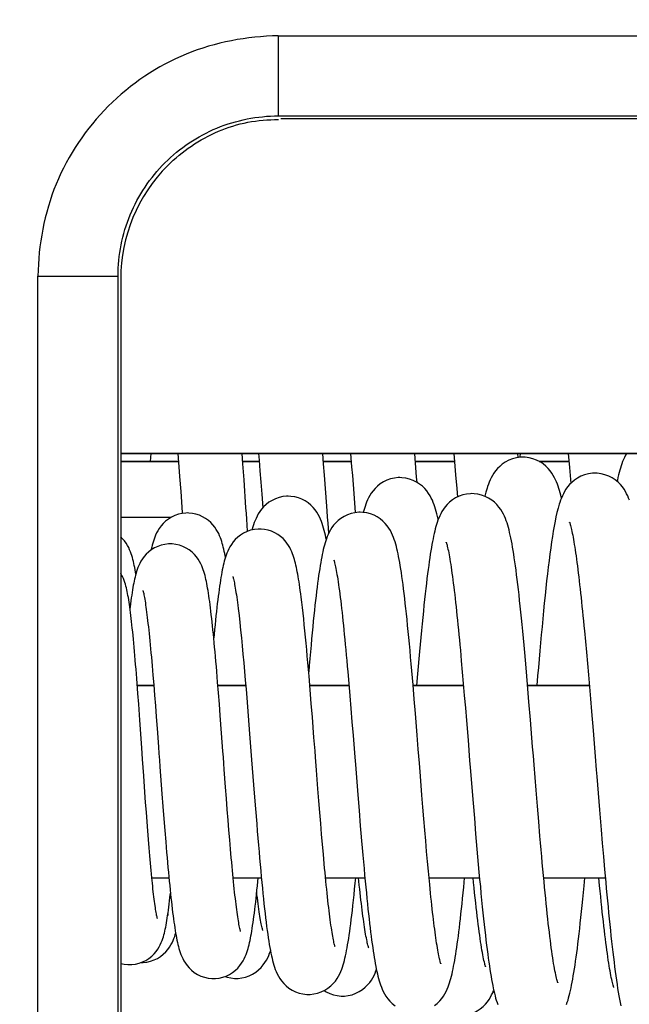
# Model space of a CAD drawing. Header units: millimetres. Extents: x 0 to 420, y 0 to 297.
# Tile 52 of 76: x 160.99 to 164.79, y 213.18 to 219.32. Entities that reach past the tile are written whole.
import ezdxf

# ---------------------------------------------------------------- set-up
doc = ezdxf.new("R2010")
doc.units = ezdxf.units.MM
doc.header["$LTSCALE"] = 23.1
doc.layers.get('0').update_dxf_attribs({"linetype": 'CONTINUOUS'})
doc.layers.add('1', color=7, linetype='CONTINUOUS')
doc.styles.get("Standard").update_dxf_attribs({"font": 'txt', "width": 0.85})
doc.dimstyles.new('DIMSTYLE_4', dxfattribs={"dimtxt": 3.5, "dimasz": 3.5, "dimexe": 1, "dimexo": 0.5, "dimgap": 0.875, "dimtad": 1, "dimdec": 4, "dimdsep": 46, "dimtxsty": 'STANDARD', "dimblk": '_FILLED', "dimblk1": '_FILLED', "dimblk2": '_FILLED', "dimcen": 0.09, "dimadec": 4, "dimazin": 2, "dimtp": 0.1, "dimtm": 0.1, "dimtfac": 1, "dimtdec": 4, "dimtofl": 0, "dimtmove": 0, "dimatfit": 3, "dimldrblk": '_FILLED', "dimfxl": 1, "dimtolj": 1, "dimarcsym": 0})
doc.dimstyles.new('DIMSTYLE_6', dxfattribs={"dimtxt": 3.5, "dimasz": 3.5, "dimexe": 1, "dimexo": 0.5, "dimgap": 0.875, "dimtad": 1, "dimdec": 1, "dimdsep": 46, "dimtxsty": 'STANDARD', "dimblk": '_FILLED', "dimblk1": '_FILLED', "dimblk2": '_FILLED', "dimcen": 0.09, "dimadec": 4, "dimazin": 2, "dimtp": 0.2, "dimtm": 0.2, "dimtfac": 1, "dimtdec": 1, "dimtofl": 0, "dimtmove": 0, "dimatfit": 3, "dimldrblk": '_FILLED', "dimfxl": 1, "dimtolj": 1, "dimarcsym": 0})

# ---------------------------------------------------------------- blocks, each defined once
blk = doc.blocks.new('_FILLED')
at = {"color": 0, "linetype": 'BYBLOCK'}
blk.add_solid([(0, 0), (-1, 0.1429), (-1, -0.1429)], dxfattribs=at)
blk = doc.blocks.new('*D4')
at = {"color": 2, "linetype": 'CONTINUOUS'}
for p, q in [((168.1219, 210.1154), (168.1219, 244.0596)), ((183.6219, 222.6154), (183.6219, 244.0596)), ((168.1219, 243.0596), (163.1219, 243.0596)), ((163.1219, 243.0596), (175.8719, 243.0596)), ((188.6219, 243.0596), (175.8719, 243.0596)), ((183.6219, 243.0596), (188.6219, 243.0596))]:
    blk.add_line(p, q, dxfattribs=at)
at = {"color": 2, "linetype": 'CONTINUOUS', "xscale": 3.5, "yscale": 3.5, "zscale": 3.5}
blk.add_blockref('_FILLED', (168.1219, 243.0596), dxfattribs=at)
at = {"color": 2, "linetype": 'CONTINUOUS', "xscale": 3.5, "yscale": 3.5, "zscale": 3.5, "rotation": 180}
blk.add_blockref('_FILLED', (183.6219, 243.0596), dxfattribs=at)
at = {"color": 2, "linetype": 'CONTINUOUS', "insert": (175.8719, 247.4346), "char_height": 3.5, "width": 13.5, "attachment_point": 2, "line_spacing_factor": 0.9}
blk.add_mtext('15.5', dxfattribs=at)
blk = doc.blocks.new('*D6')
at = {"color": 2, "linetype": 'CONTINUOUS'}
for p, q in [((62.0719, 209.5633), (62.0719, 272.8622)), ((183.6219, 222.6154), (183.6219, 272.8622)), ((62.0719, 271.8622), (122.8469, 271.8622)), ((183.6219, 271.8622), (122.8469, 271.8622))]:
    blk.add_line(p, q, dxfattribs=at)
at = {"color": 2, "linetype": 'CONTINUOUS', "xscale": 3.5, "yscale": 3.5, "zscale": 3.5, "rotation": 180}
blk.add_blockref('_FILLED', (62.0719, 271.8622), dxfattribs=at)
at = {"color": 2, "linetype": 'CONTINUOUS', "xscale": 3.5, "yscale": 3.5, "zscale": 3.5}
blk.add_blockref('_FILLED', (183.6219, 271.8622), dxfattribs=at)
at = {"color": 2, "linetype": 'CONTINUOUS', "insert": (122.8469, 276.2372), "char_height": 3.5, "width": 17.25, "attachment_point": 2, "line_spacing_factor": 0.9}
blk.add_mtext('121.6', dxfattribs=at)

msp = doc.modelspace()

# ---------------------------------------------------------------- linework, layer by layer
at = {"color": 9, "linetype": 'CONTINUOUS'}
for p, q in [((162.60418, 219.2222), (167.02194, 219.2222)), ((162.60418, 219.2222), (162.60418, 218.72228)), ((162.60221, 218.72228), (167.02194, 218.72228)), ((161.10441, 157.30841), (161.10441, 217.72243)), ((161.10441, 217.72243), (161.60433, 217.72243)), ((161.60433, 157.30841), (161.60433, 217.72243))]:
    msp.add_line(p, q, dxfattribs=at)
at = {"color": 7, "linetype": 'CONTINUOUS'}
for p, q in [((166.27194, 218.70467), (162.61954, 218.70495)), ((161.62158, 217.70518), (161.62158, 157.32567)), ((161.62158, 216.61542), (166.27194, 216.61542)), ((161.80811, 216.61542), (161.80453, 216.56542)), ((161.97827, 216.61542), (161.98455, 216.53097)), ((162.38326, 216.54995), (162.37842, 216.61542)), ((162.48149, 216.61542), (162.48484, 216.57311)), ((162.88675, 216.55002), (162.88163, 216.61542)), ((163.46038, 216.55398), (163.4554, 216.61542)), ((163.69951, 216.61542), (163.70396, 216.56212)), ((164.1018, 216.58928), (164.09963, 216.61542)), ((164.11312, 216.61542), (164.11127, 216.59307)), ((164.41414, 216.61542), (164.42163, 216.52597)), ((161.98201, 216.56542), (161.62194, 216.56542)), ((161.98455, 216.53097), (161.9889, 216.47111)), ((162.48544, 216.56542), (162.38212, 216.56542)), ((162.39052, 216.44932), (162.38326, 216.54995)), ((162.48484, 216.57311), (162.4901, 216.50557)), ((163.05935, 216.56542), (162.88555, 216.56542)), ((162.89225, 216.47832), (162.88675, 216.55002)), ((163.70368, 216.56542), (163.45945, 216.56542)), ((163.70396, 216.56212), (163.71064, 216.4808)), ((164.41834, 216.56542), (164.2315, 216.56542)), ((164.42163, 216.52597), (164.42969, 216.42801)), ((161.9889, 216.47111), (161.99558, 216.37755)), ((162.4901, 216.50557), (162.49551, 216.43477)), ((162.90057, 216.36806), (162.89225, 216.47832)), ((163.06653, 216.47625), (163.0753, 216.36496)), ((163.71064, 216.4808), (163.71747, 216.39643)), ((162.49551, 216.43477), (162.50113, 216.3604)), ((163.71747, 216.39643), (163.72182, 216.34224)), ((162.50113, 216.3604), (162.50748, 216.27541)), ((163.0753, 216.36496), (163.08464, 216.24508)), ((164.37088, 216.33587), (164.36655, 216.35394)), ((161.93526, 216.21542), (161.62158, 216.21542)), ((164.51439, 215.50675), (164.5205, 215.44138)), ((164.5205, 215.44138), (164.52666, 215.37368)), ((163.74032, 215.38706), (163.74642, 215.31978)), ((164.52666, 215.37368), (164.53288, 215.30375)), ((163.74642, 215.31978), (163.7526, 215.24997)), ((164.53288, 215.30375), (164.53916, 215.23173)), ((161.72131, 215.20858), (161.71659, 215.26807)), ((161.81721, 215.28767), (161.82216, 215.22963)), ((161.82216, 215.22963), (161.82717, 215.16899)), ((162.22585, 215.1877), (162.22047, 215.25313)), ((163.03783, 215.25198), (163.04419, 215.17837)), ((163.7526, 215.24997), (163.75885, 215.17768)), ((164.53916, 215.23173), (164.54549, 215.15773)), ((161.72846, 215.11494), (161.72131, 215.20858)), ((161.82717, 215.16899), (161.83226, 215.10578)), ((162.23128, 215.11991), (162.22585, 215.1877)), ((162.80345, 215.13927), (162.79638, 215.22399)), ((163.04419, 215.17837), (163.05067, 215.10165)), ((163.4525, 215.08085), (163.44504, 215.17027)), ((163.75885, 215.17768), (163.76519, 215.10299)), ((161.82746, 215.16542), (161.72464, 215.16542)), ((161.73326, 215.04995), (161.72846, 215.11494)), ((161.83226, 215.10578), (161.83745, 215.03976)), ((162.4011, 215.16542), (162.22765, 215.16542)), ((162.23675, 215.05002), (162.23128, 215.11991)), ((163.04529, 215.16542), (162.80128, 215.16542)), ((162.81038, 215.05398), (162.80345, 215.13927)), ((163.7599, 215.16542), (163.44544, 215.16542)), ((164.54484, 215.16542), (164.16003, 215.16542)), ((164.54549, 215.15773), (164.55188, 215.08191)), ((161.74052, 214.94932), (161.73326, 215.04995)), ((162.24225, 214.97832), (162.23675, 215.05002)), ((162.81718, 214.96868), (162.81038, 215.05398)), ((163.05067, 215.10165), (163.05728, 215.02183)), ((163.45988, 214.99074), (163.4525, 215.08085)), ((163.76519, 215.10299), (163.77163, 215.02597)), ((164.17776, 214.95206), (164.16856, 215.06371)), ((164.55188, 215.08191), (164.55833, 215.00441)), ((161.83745, 215.03976), (161.84279, 214.97056)), ((163.05728, 215.02183), (163.06403, 214.93899)), ((163.47073, 214.85604), (163.45988, 214.99074)), ((163.77163, 215.02597), (163.77816, 214.9467)), ((164.55833, 215.00441), (164.56812, 214.88541)), ((161.84279, 214.97056), (161.84829, 214.89804)), ((162.25057, 214.86806), (162.24225, 214.97832)), ((162.41653, 214.97625), (162.4253, 214.86496)), ((162.82712, 214.84187), (162.81718, 214.96868)), ((163.06403, 214.93899), (163.07095, 214.85316)), ((163.77816, 214.9467), (163.78817, 214.82382)), ((162.85211, 214.52058), (162.843, 214.63725)), ((161.77208, 214.50013), (161.76495, 214.60082)), ((163.50066, 214.48132), (163.49119, 214.59927)), ((161.7767, 214.43585), (161.77208, 214.50013)), ((162.28108, 214.46011), (162.27569, 214.5312)), ((162.4542, 214.49344), (162.46196, 214.39538)), ((162.85801, 214.44587), (162.85211, 214.52058)), ((164.22162, 214.41167), (164.21341, 214.51187)), ((161.78122, 214.37399), (161.7767, 214.43585)), ((161.87874, 214.49039), (161.8848, 214.41069)), ((162.28635, 214.39156), (162.28108, 214.46011)), ((162.86378, 214.37371), (162.85801, 214.44587)), ((163.1005, 214.48285), (163.10834, 214.38607)), ((163.50677, 214.40613), (163.50066, 214.48132)), ((163.82004, 214.43029), (163.82774, 214.33688)), ((161.78566, 214.31459), (161.78122, 214.37399)), ((161.8848, 214.41069), (161.89072, 214.33411)), ((162.29152, 214.3256), (162.28635, 214.39156)), ((162.46196, 214.39538), (162.46951, 214.30165)), ((162.86944, 214.30421), (162.86378, 214.37371)), ((163.10834, 214.38607), (163.11623, 214.2902)), ((163.51277, 214.33327), (163.50677, 214.40613)), ((164.22952, 214.31658), (164.22162, 214.41167)), ((164.6085, 214.38924), (164.6189, 214.26397)), ((161.79001, 214.25769), (161.78566, 214.31459)), ((161.89072, 214.33411), (161.89653, 214.26075)), ((162.29659, 214.26232), (162.29152, 214.3256)), ((163.51865, 214.26291), (163.51277, 214.33327)), ((163.82774, 214.33688), (163.83579, 214.24066)), ((164.23716, 214.22619), (164.22952, 214.31658)), ((161.79429, 214.20335), (161.79001, 214.25769)), ((161.89653, 214.26075), (161.90221, 214.19071)), ((162.30156, 214.20177), (162.29659, 214.26232)), ((162.87498, 214.23739), (162.86944, 214.30421)), ((163.52443, 214.19512), (163.51865, 214.26291)), ((164.6189, 214.26397), (164.62591, 214.18104)), ((161.7985, 214.15158), (161.79429, 214.20335)), ((162.30644, 214.14396), (162.30156, 214.20177)), ((162.88044, 214.17327), (162.87498, 214.23739)), ((163.53011, 214.12994), (163.52443, 214.19512)), ((161.80263, 214.10237), (161.7985, 214.15158)), ((162.31124, 214.08894), (162.30644, 214.14396)), ((162.8858, 214.11189), (162.88044, 214.17327)), ((163.5357, 214.06738), (163.53011, 214.12994)), ((164.62591, 214.18104), (164.63297, 214.0989)), ((161.80671, 214.05577), (161.80263, 214.10237)), ((162.89108, 214.05325), (162.8858, 214.11189)), ((163.5412, 214.00749), (163.5357, 214.06738)), ((164.63297, 214.0989), (164.64009, 214.01779)), ((163.54517, 213.96542), (163.5412, 214.00749)), ((161.81518, 213.96542), (161.92202, 213.96542)), ((161.8186, 213.93158), (161.81518, 213.96542)), ((162.32275, 213.96542), (162.49874, 213.96542)), ((162.32521, 213.94069), (162.32275, 213.96542)), ((162.89935, 213.96542), (163.14466, 213.96542)), ((163.54517, 213.96542), (163.85996, 213.96542)), ((163.5493, 213.92265), (163.54517, 213.96542)), ((164.26038, 213.96542), (164.64478, 213.96542)), ((164.60907, 213.91719), (164.60443, 213.96542)), ((161.74757, 213.43588), (161.7501, 213.43581))]:
    msp.add_line(p, q, dxfattribs=at)
for points in [[(163.05526, 216.61542), (163.06205, 216.53213), (163.06653, 216.47625)], [(164.13071, 216.59175), (164.1157, 216.59119), (164.09037, 216.58771), (164.06568, 216.58119), (164.04223, 216.57194), (164.02103, 216.56068), (164.00228, 216.54799), (163.98578, 216.53418), (163.97162, 216.51982), (163.95966, 216.5054), (163.94949, 216.49108), (163.94074, 216.4769), (163.93324, 216.46304), (163.92673, 216.4495), (163.92091, 216.43594), (163.9156, 216.42223), (163.91077, 216.40845), (163.91018, 216.40668)], [(164.36655, 216.35394), (164.36278, 216.36854), (164.35888, 216.38258), (164.35475, 216.39636), (164.35036, 216.40987), (164.34564, 216.42315), (164.34043, 216.4365), (164.33463, 216.44992), (164.3281, 216.46341), (164.32053, 216.47731), (164.31166, 216.49159), (164.30128, 216.50607), (164.28901, 216.52071), (164.2743, 216.5354), (164.25707, 216.5495), (164.23778, 216.5622), (164.21631, 216.57322), (164.19288, 216.58208), (164.16877, 216.58813), (164.14466, 216.59126), (164.13061, 216.59175)], [(164.77707, 216.61542), (164.77062, 216.6038), (164.76392, 216.5902), (164.75798, 216.57675), (164.75268, 216.56348), (164.74791, 216.55039), (164.74345, 216.53706), (164.73924, 216.52345), (164.73526, 216.50957), (164.73141, 216.49516), (164.72765, 216.48016), (164.72398, 216.46457), (164.72035, 216.44824), (164.71863, 216.44004)], [(163.46991, 216.43404), (163.46718, 216.46868), (163.46038, 216.55398)], [(163.36304, 216.46382), (163.35298, 216.46357), (163.32927, 216.46097), (163.30547, 216.45552), (163.28223, 216.4473), (163.2607, 216.43684), (163.24105, 216.4245), (163.22332, 216.41055), (163.20814, 216.39588), (163.19546, 216.38114), (163.18474, 216.36644), (163.17563, 216.35195), (163.16794, 216.3379), (163.16137, 216.32431), (163.15559, 216.31086), (163.15046, 216.29759), (163.14587, 216.28447), (163.14162, 216.27114), (163.13764, 216.2576), (163.13463, 216.2465)], [(163.60231, 216.20237), (163.60176, 216.20496), (163.59801, 216.22143), (163.59417, 216.23714), (163.59021, 216.25213), (163.58605, 216.26667), (163.58166, 216.28074), (163.57696, 216.29444), (163.57173, 216.30821), (163.56586, 216.32211), (163.55919, 216.33609), (163.55141, 216.35047), (163.5422, 216.36529), (163.53135, 216.38027), (163.51863, 216.39517), (163.50356, 216.40985), (163.48607, 216.42375), (163.46672, 216.43607), (163.44555, 216.44655), (163.42273, 216.45487), (163.39929, 216.46052), (163.37582, 216.4634), (163.36296, 216.46382)], [(164.58071, 216.49175), (164.5657, 216.49119), (164.54037, 216.48771), (164.51568, 216.48119), (164.49223, 216.47194), (164.47103, 216.46068), (164.45228, 216.44799), (164.43578, 216.43418), (164.42162, 216.41982), (164.40966, 216.4054), (164.39949, 216.39108), (164.39074, 216.3769), (164.38324, 216.36304), (164.37673, 216.3495), (164.37091, 216.33594), (164.3656, 216.32223), (164.36077, 216.30845), (164.36018, 216.30668)], [(164.79564, 216.32315), (164.79043, 216.3365), (164.78463, 216.34992), (164.7781, 216.36341), (164.77053, 216.37731), (164.76166, 216.39159), (164.75128, 216.40607), (164.73901, 216.42071), (164.7243, 216.4354), (164.70707, 216.4495), (164.68778, 216.4622), (164.66631, 216.47322), (164.64288, 216.48208), (164.61877, 216.48813), (164.59466, 216.49126), (164.58061, 216.49175)], [(162.41301, 216.12855), (162.40764, 216.20542), (162.40518, 216.24068), (162.40272, 216.27588), (162.39052, 216.44932)], [(163.91049, 216.40762), (163.90728, 216.39767), (163.89999, 216.37265), (163.8935, 216.3473)], [(161.99558, 216.37755), (162.00478, 216.2464), (162.0052, 216.24029)], [(162.66536, 216.34755), (162.65604, 216.34734), (162.63275, 216.34488), (162.6094, 216.33967), (162.58655, 216.33177), (162.56525, 216.32165), (162.54563, 216.30956), (162.52782, 216.29579), (162.51251, 216.2812), (162.49966, 216.26642), (162.48876, 216.25157), (162.47957, 216.23695), (162.47187, 216.22282), (162.46535, 216.20917), (162.45965, 216.19574), (162.45465, 216.18255), (162.45021, 216.16957), (162.44612, 216.15639), (162.4423, 216.14299), (162.44074, 216.13706)], [(162.90356, 216.07935), (162.90176, 216.08822), (162.89824, 216.10446), (162.89465, 216.11989), (162.89095, 216.13461), (162.88703, 216.14896), (162.88286, 216.16297), (162.87836, 216.17666), (162.87334, 216.19046), (162.86764, 216.20444), (162.86114, 216.21854), (162.85354, 216.23301), (162.84448, 216.24795), (162.83379, 216.26304), (162.82137, 216.27787), (162.80696, 216.29223), (162.79039, 216.30578), (162.77197, 216.31796), (162.75184, 216.32844), (162.73001, 216.337), (162.70679, 216.34323), (162.68247, 216.34681), (162.6653, 216.34755)], [(162.91924, 216.11732), (162.91458, 216.17989), (162.91177, 216.21766), (162.90896, 216.25551), (162.90057, 216.36806)], [(163.81304, 216.36382), (163.80298, 216.36357), (163.77927, 216.36097), (163.75547, 216.35552), (163.73223, 216.3473), (163.7107, 216.33684), (163.69105, 216.3245), (163.67332, 216.31055), (163.65814, 216.29588), (163.64546, 216.28114), (163.63474, 216.26644), (163.62563, 216.25195), (163.61794, 216.2379), (163.61137, 216.22431), (163.60559, 216.21086), (163.60046, 216.19759), (163.59587, 216.18447), (163.59162, 216.17114), (163.58764, 216.1576), (163.5839, 216.14382), (163.58029, 216.12947), (163.57676, 216.11448), (163.57332, 216.09887), (163.56991, 216.08244), (163.56653, 216.06514), (163.56317, 216.04697), (163.55981, 216.02781), (163.55643, 216.00762), (163.55305, 215.98638), (163.54965, 215.964), (163.54622, 215.94042), (163.54276, 215.91565), (163.53926, 215.88957), (163.53572, 215.86215), (163.53213, 215.83338), (163.5285, 215.80318), (163.52482, 215.77149), (163.52108, 215.73832), (163.5173, 215.70368), (163.51346, 215.66753), (163.50957, 215.62989), (163.50565, 215.59091), (163.5017, 215.5506), (163.49771, 215.50897), (163.4937, 215.46621), (163.48967, 215.42235), (163.48561, 215.37742), (163.48155, 215.33165), (163.47749, 215.28508), (163.47342, 215.23777), (163.4673, 215.16542)], [(164.16856, 215.06371), (164.164, 215.11834), (164.15948, 215.17189), (164.155, 215.22433), (164.15059, 215.27523), (164.14627, 215.32441), (164.14201, 215.372), (164.13783, 215.418), (164.13372, 215.46236), (164.12967, 215.50511), (164.12568, 215.54639), (164.12175, 215.5862), (164.11787, 215.62454), (164.11403, 215.66154), (164.11023, 215.6972), (164.10646, 215.73153), (164.10272, 215.76464), (164.09901, 215.79657), (164.09531, 215.82727), (164.09163, 215.85677), (164.08797, 215.88509), (164.08432, 215.91221), (164.08069, 215.93813), (164.07707, 215.96286), (164.07347, 215.98642), (164.06987, 216.00883), (164.06628, 216.03012), (164.06268, 216.05032), (164.05907, 216.06951), (164.05543, 216.08771), (164.05176, 216.10496), (164.04801, 216.12143), (164.04417, 216.13714), (164.04021, 216.15213), (164.03605, 216.16667), (164.03166, 216.18074), (164.02696, 216.19444), (164.02173, 216.20821), (164.01586, 216.22211), (164.00919, 216.23609), (164.00141, 216.25047), (163.9922, 216.26529), (163.98135, 216.28027), (163.96863, 216.29517), (163.95356, 216.30985), (163.93607, 216.32375), (163.91672, 216.33607), (163.89555, 216.34655), (163.87273, 216.35487), (163.84929, 216.36052), (163.82582, 216.3634), (163.81296, 216.36382)], [(164.36049, 216.30762), (164.35728, 216.29767), (164.34999, 216.27265), (164.3433, 216.2465), (164.33714, 216.21949), (164.33134, 216.19142), (164.32571, 216.16164), (164.32019, 216.13004), (164.3148, 216.09683), (164.30949, 216.06186), (164.30424, 216.02516), (164.29906, 215.98685), (164.29393, 215.94696), (164.28884, 215.90558), (164.28381, 215.86278), (164.27882, 215.8187), (164.27388, 215.77342), (164.26899, 215.72703), (164.26414, 215.67969), (164.25935, 215.6315), (164.2546, 215.58256), (164.24991, 215.53298), (164.24527, 215.48289), (164.24067, 215.43236), (164.23612, 215.38141), (164.23161, 215.33012), (164.22714, 215.27857), (164.22272, 215.22688), (164.21753, 215.16542)], [(162.03769, 216.24296), (162.02826, 216.24273), (162.00509, 216.24027), (161.98195, 216.2351), (161.95937, 216.22729), (161.93826, 216.21726), (161.91874, 216.20525), (161.90099, 216.19153), (161.88571, 216.17694), (161.87284, 216.16206), (161.86192, 216.14705), (161.85281, 216.13233), (161.84528, 216.11827), (161.83898, 216.10479), (161.83355, 216.09167), (161.82887, 216.07899), (161.82478, 216.06669), (161.82102, 216.05428), (161.81753, 216.04168), (161.81428, 216.02892), (161.81115, 216.01569), (161.81019, 216.01133)], [(162.27466, 215.9663), (162.27287, 215.97591), (162.27009, 215.98998), (162.26727, 216.00347), (162.26438, 216.01641), (162.26138, 216.02899), (162.25825, 216.04117), (162.25497, 216.05304), (162.25139, 216.06491), (162.24748, 216.07681), (162.24315, 216.08873), (162.23818, 216.10106), (162.23239, 216.11388), (162.22565, 216.12706), (162.21767, 216.14069), (162.20815, 216.15478), (162.19688, 216.16901), (162.18378, 216.18296), (162.16847, 216.19646), (162.15096, 216.20905), (162.13198, 216.21996), (162.11176, 216.22897), (162.09038, 216.23593), (162.06862, 216.24053), (162.04693, 216.24274), (162.03764, 216.24296)], [(163.11536, 216.24755), (163.10604, 216.24734), (163.08275, 216.24488), (163.0594, 216.23967), (163.03655, 216.23177), (163.01525, 216.22165), (162.99563, 216.20956), (162.97782, 216.19579), (162.96251, 216.1812), (162.94966, 216.16642), (162.93876, 216.15157), (162.92957, 216.13695), (162.92187, 216.12282), (162.91535, 216.10917), (162.90965, 216.09574), (162.90465, 216.08255), (162.90021, 216.06957), (162.89612, 216.05639), (162.8923, 216.04299), (162.88871, 216.02934), (162.88525, 216.01512), (162.88188, 216.00025), (162.8786, 215.98474), (162.87535, 215.96844), (162.87214, 215.9513), (162.86895, 215.9333), (162.86578, 215.91438), (162.86261, 215.89452), (162.85944, 215.8737), (162.85626, 215.85182), (162.85307, 215.82886), (162.84985, 215.80481), (162.84662, 215.77959), (162.84335, 215.75318), (162.84005, 215.72556), (162.83672, 215.69666), (162.83335, 215.66647), (162.82994, 215.63498), (162.82649, 215.60212), (162.82299, 215.56787), (162.81945, 215.53224), (162.81586, 215.49524), (162.81223, 215.45684), (162.80854, 215.41709), (162.80484, 215.37619), (162.8011, 215.33416), (162.79734, 215.29104), (162.79399, 215.25203)], [(163.44504, 215.17027), (163.44129, 215.2144), (163.43753, 215.25806), (163.43377, 215.30107), (163.43001, 215.34336), (163.42625, 215.38488), (163.4225, 215.42547), (163.41877, 215.46507), (163.41505, 215.50366), (163.41135, 215.5411), (163.40767, 215.57734), (163.40402, 215.61238), (163.40039, 215.64617), (163.39679, 215.67869), (163.39321, 215.70994), (163.38966, 215.73989), (163.38614, 215.76856), (163.38264, 215.79594), (163.37916, 215.82204), (163.37571, 215.84688), (163.37227, 215.87048), (163.36886, 215.89288), (163.36545, 215.9141), (163.36205, 215.93417), (163.35864, 215.9532), (163.35521, 215.9712), (163.35176, 215.98822), (163.34824, 216.00446), (163.34465, 216.01989), (163.34095, 216.03461), (163.33703, 216.04896), (163.33286, 216.06297), (163.32836, 216.07666), (163.32334, 216.09046), (163.31764, 216.10444), (163.31114, 216.11854), (163.30354, 216.13301), (163.29448, 216.14795), (163.28379, 216.16304), (163.27137, 216.17787), (163.25696, 216.19223), (163.24039, 216.20578), (163.22197, 216.21796), (163.20184, 216.22844), (163.18001, 216.237), (163.15679, 216.24323), (163.13247, 216.24681), (163.1153, 216.24755)], [(164.42227, 216.18462), (164.42215, 216.18492), (164.4222, 216.1848), (164.42281, 216.18309), (164.42378, 216.18019), (164.42504, 216.1761), (164.42658, 216.17075), (164.42831, 216.16435), (164.4302, 216.15691), (164.43224, 216.14838), (164.43438, 216.13888), (164.43662, 216.12843), (164.43896, 216.11699), (164.44136, 216.10466), (164.44382, 216.09142), (164.44634, 216.07728), (164.4489, 216.06229), (164.4515, 216.04646), (164.45414, 216.02978), (164.45681, 216.0123), (164.4595, 215.99403), (164.46222, 215.97497), (164.46497, 215.95513), (164.46773, 215.93452), (164.47052, 215.91314), (164.47333, 215.89102), (164.47616, 215.86814), (164.479, 215.84453), (164.48186, 215.82019), (164.48474, 215.79512), (164.48764, 215.76934), (164.49055, 215.74286), (164.49348, 215.71568), (164.49642, 215.68781), (164.49938, 215.65927), (164.50235, 215.63005), (164.50534, 215.60018), (164.50834, 215.56967), (164.51136, 215.53852), (164.51439, 215.50675)], [(161.71561, 215.86219), (161.71368, 215.87376), (161.71108, 215.8884), (161.70845, 215.90237), (161.70578, 215.9157), (161.70302, 215.92857), (161.70016, 215.94096), (161.69717, 215.95294), (161.69394, 215.96485), (161.69045, 215.97664), (161.6866, 215.9884), (161.68217, 216.00061), (161.67696, 216.01336), (161.67084, 216.02655), (161.6635, 216.04036), (161.65456, 216.05486), (161.6438, 216.06969), (161.63115, 216.08435), (161.62158, 216.09351)], [(162.48769, 216.14296), (162.47826, 216.14273), (162.45509, 216.14027), (162.43195, 216.1351), (162.40937, 216.12729), (162.38826, 216.11726), (162.36874, 216.10525), (162.35099, 216.09153), (162.33571, 216.07694), (162.32284, 216.06206), (162.31192, 216.04705), (162.30281, 216.03233), (162.29528, 216.01827), (162.28898, 216.00479), (162.28355, 215.99167), (162.27887, 215.97899), (162.27478, 215.96669), (162.27102, 215.95428), (162.26753, 215.94168), (162.26428, 215.92892), (162.26115, 215.91569), (162.25811, 215.90191), (162.25516, 215.8876), (162.25226, 215.87259), (162.24939, 215.85683), (162.24655, 215.84032), (162.24371, 215.82298), (162.24089, 215.80479), (162.23807, 215.78573), (162.23525, 215.76579), (162.23243, 215.74496), (162.2296, 215.72323), (162.22677, 215.70056), (162.22392, 215.67698), (162.22107, 215.65245), (162.2182, 215.62695), (162.21531, 215.60047), (162.21241, 215.57301), (162.20949, 215.54457), (162.20654, 215.51513), (162.20358, 215.48472), (162.20162, 215.4641)], [(162.74712, 215.71768), (162.74443, 215.73835), (162.74174, 215.75821), (162.73906, 215.77729), (162.73638, 215.79558), (162.7337, 215.8131), (162.73101, 215.82986), (162.72832, 215.84591), (162.7256, 215.86125), (162.72287, 215.87591), (162.72009, 215.88998), (162.71727, 215.90347), (162.71438, 215.91641), (162.71138, 215.92899), (162.70825, 215.94117), (162.70497, 215.95304), (162.70139, 215.96491), (162.69748, 215.97681), (162.69315, 215.98873), (162.68818, 216.00106), (162.68239, 216.01388), (162.67565, 216.02706), (162.66767, 216.04069), (162.65815, 216.05478), (162.64688, 216.06901), (162.63378, 216.08296), (162.61847, 216.09646), (162.60096, 216.10905), (162.58198, 216.11996), (162.56176, 216.12897), (162.54038, 216.13593), (162.51862, 216.14053), (162.49693, 216.14274), (162.48764, 216.14296)], [(161.93001, 216.05003), (161.91993, 216.04977), (161.8968, 216.04723), (161.87393, 216.04203), (161.85178, 216.0343), (161.83109, 216.02445), (161.81195, 216.01268), (161.79457, 215.99928), (161.77957, 215.98503), (161.76688, 215.97044), (161.75612, 215.9557), (161.74717, 215.94129), (161.73981, 215.92756), (161.7337, 215.91446), (161.72849, 215.90179), (161.72406, 215.88968), (161.72023, 215.87804), (161.71676, 215.8664), (161.71357, 215.85468), (161.71062, 215.84292), (161.7078, 215.83078), (161.70509, 215.81817), (161.70246, 215.80513), (161.69988, 215.79148), (161.69734, 215.77715), (161.69482, 215.76216), (161.69232, 215.7464), (161.68982, 215.72985), (161.68733, 215.71249), (161.68484, 215.69429), (161.68233, 215.67522), (161.67983, 215.65527), (161.67891, 215.64766)], [(162.22047, 215.25313), (162.21779, 215.28488), (162.21513, 215.31596), (162.21247, 215.34634), (162.20983, 215.376), (162.2072, 215.40491), (162.20458, 215.43306), (162.20197, 215.46044), (162.19938, 215.48702), (162.19679, 215.51279), (162.19422, 215.53775), (162.19165, 215.56189), (162.1891, 215.58519), (162.18655, 215.60766), (162.18401, 215.62933), (162.18147, 215.65019), (162.17894, 215.67024), (162.1764, 215.68948), (162.17387, 215.70791), (162.17133, 215.72554), (162.16879, 215.74238), (162.16624, 215.75845), (162.16368, 215.77376), (162.16108, 215.7884), (162.15845, 215.80237), (162.15578, 215.8157), (162.15302, 215.82857), (162.15016, 215.84096), (162.14717, 215.85294), (162.14394, 215.86485), (162.14045, 215.87664), (162.1366, 215.8884), (162.13217, 215.90061), (162.12696, 215.91336), (162.12084, 215.92655), (162.1135, 215.94036), (162.10456, 215.95486), (162.0938, 215.96969), (162.08115, 215.98435), (162.06622, 215.99865), (162.04894, 216.01209), (162.02995, 216.02389), (162.00946, 216.03379), (161.98755, 216.04159), (161.96498, 216.04691), (161.94221, 216.04964), (161.92997, 216.05003)], [(163.6526, 216.05876), (163.65229, 216.05947), (163.65194, 216.06034), (163.65228, 216.05939), (163.65305, 216.05708), (163.65418, 216.05344), (163.65563, 216.04836), (163.65729, 216.04213), (163.65912, 216.03478), (163.66112, 216.02624), (163.66323, 216.01667), (163.66544, 216.00608), (163.66774, 215.99444), (163.67012, 215.98183), (163.67256, 215.96826), (163.67505, 215.95371), (163.6776, 215.93823), (163.68019, 215.92183), (163.68282, 215.90451), (163.68548, 215.88629), (163.68818, 215.86718), (163.69091, 215.84719), (163.69367, 215.82634), (163.69645, 215.80464), (163.69926, 215.78209), (163.70208, 215.75872), (163.70493, 215.73454), (163.7078, 215.70956), (163.71068, 215.6838), (163.71358, 215.65728), (163.7165, 215.63001), (163.71943, 215.60202), (163.72238, 215.57333), (163.72533, 215.54395), (163.7283, 215.51389), (163.73129, 215.48316), (163.73428, 215.45179), (163.73729, 215.41975), (163.74032, 215.38706)], [(162.95251, 215.94526), (162.9521, 215.94622), (162.95151, 215.94766), (162.95165, 215.94727), (162.95225, 215.94545), (162.95322, 215.94223), (162.95455, 215.93748), (162.95609, 215.93154), (162.95781, 215.92445), (162.95971, 215.91612), (162.96171, 215.90674), (162.96381, 215.89632), (162.96601, 215.88482), (162.96827, 215.87234), (162.9706, 215.85887), (162.97299, 215.84439), (162.97543, 215.82894), (162.97792, 215.81253), (162.98045, 215.79515), (162.98302, 215.77681), (162.98563, 215.75752), (162.98828, 215.73727), (162.99095, 215.71608), (162.99367, 215.69394), (162.99641, 215.67086), (162.99918, 215.64683), (163.00199, 215.62188), (163.00482, 215.596), (163.00768, 215.56919), (163.01057, 215.54147), (163.01349, 215.51283), (163.01643, 215.4833), (163.01941, 215.45286), (163.02241, 215.42154), (163.02544, 215.38934), (163.02849, 215.35627), (163.03158, 215.32234), (163.03469, 215.28757), (163.03783, 215.25198)], [(161.71659, 215.26807), (161.71424, 215.29684), (161.71191, 215.32494), (161.70958, 215.35234), (161.70726, 215.37901), (161.70495, 215.40495), (161.70266, 215.43013), (161.70037, 215.45454), (161.69809, 215.47818), (161.69582, 215.50102), (161.69356, 215.52307), (161.69131, 215.54431), (161.68906, 215.56478), (161.68682, 215.58448), (161.68457, 215.6034), (161.68233, 215.62154), (161.68009, 215.63892), (161.67784, 215.65554), (161.67559, 215.6714), (161.67332, 215.68652), (161.67105, 215.70092), (161.66874, 215.71466), (161.66641, 215.72776), (161.66403, 215.74026), (161.66156, 215.75233), (161.659, 215.76396), (161.65632, 215.77521), (161.65339, 215.78645), (161.6502, 215.79764), (161.64665, 215.80887), (161.64249, 215.82066), (161.63752, 215.83312), (161.63161, 215.84613), (161.62442, 215.85984), (161.62158, 215.86447)], [(162.32076, 215.84722), (162.32071, 215.84734), (162.3209, 215.84677), (162.3215, 215.84482), (162.32247, 215.84141), (162.32367, 215.83683), (162.32508, 215.83111), (162.32667, 215.82416), (162.32838, 215.81619), (162.3302, 215.80718), (162.33213, 215.79711), (162.33412, 215.78609), (162.33619, 215.77413), (162.33831, 215.7612), (162.34048, 215.74738), (162.34269, 215.7327), (162.34493, 215.71713), (162.34721, 215.70075), (162.3495, 215.6836), (162.35147, 215.66846)], [(161.75956, 215.75942), (161.75962, 215.75925), (161.76005, 215.75779), (161.76085, 215.75485), (161.76188, 215.75078), (161.76309, 215.74563), (161.76448, 215.7393), (161.76599, 215.732), (161.76759, 215.72374), (161.76928, 215.71448), (161.77105, 215.70431), (161.77287, 215.69323), (161.77476, 215.68122), (161.77669, 215.66832), (161.77868, 215.65453), (161.7807, 215.63983), (161.78276, 215.62425), (161.78486, 215.60778), (161.787, 215.59041), (161.78917, 215.57217), (161.79137, 215.55304), (161.7936, 215.53303), (161.79586, 215.51216), (161.79814, 215.49044), (161.80045, 215.46787), (161.80278, 215.44448), (161.80513, 215.42028), (161.80751, 215.39527), (161.80991, 215.36949), (161.81232, 215.34295), (161.81476, 215.31567), (161.81721, 215.28767)], [(162.35147, 215.6684), (162.35423, 215.64643), (162.35928, 215.60391), (162.36431, 215.55901), (162.36931, 215.51196), (162.37427, 215.46304), (162.37918, 215.41252), (162.38403, 215.36062), (162.38884, 215.30758), (162.39359, 215.2536), (162.39829, 215.19888)], [(162.79638, 215.22399), (162.7928, 215.26594), (162.78918, 215.30753), (162.78553, 215.34867), (162.78185, 215.38928), (162.77814, 215.42928), (162.77439, 215.4686), (162.7706, 215.50715), (162.76678, 215.54485), (162.76293, 215.58162), (162.75903, 215.6174), (162.75509, 215.65212), (162.75111, 215.68568), (162.74712, 215.71768)], [(162.39829, 215.19888), (162.40294, 215.14361), (162.40752, 215.08797), (162.41205, 215.03213), (162.41653, 214.97625)], [(161.76495, 214.60082), (161.75764, 214.70542), (161.75518, 214.74068), (161.75272, 214.77588), (161.74052, 214.94932)], [(164.21341, 214.51187), (164.20049, 214.67142), (164.19602, 214.72682), (164.19151, 214.78272), (164.17776, 214.95206)], [(161.84829, 214.89804), (161.85696, 214.78235), (161.85999, 214.74162), (161.86309, 214.69997), (161.8662, 214.65801), (161.87874, 214.49039)], [(162.27569, 214.5312), (162.26738, 214.64219), (162.26458, 214.67989), (162.26177, 214.71766), (162.25896, 214.75551), (162.25057, 214.86806)], [(162.4253, 214.86496), (162.43804, 214.70121), (162.4542, 214.49344)], [(164.56812, 214.88541), (164.58136, 214.72261), (164.58806, 214.6399)], [(162.843, 214.63725), (162.83675, 214.71779), (162.83358, 214.75876), (162.82712, 214.84187)], [(163.07095, 214.85316), (163.08165, 214.71902), (163.08532, 214.67294), (163.1005, 214.48285)], [(163.49119, 214.59927), (163.4846, 214.68198), (163.48121, 214.72462), (163.47776, 214.76786), (163.47073, 214.85604)], [(163.78817, 214.82382), (163.79846, 214.69658), (163.80195, 214.6533), (163.82004, 214.43029)], [(164.58806, 214.6399), (164.59143, 214.59832), (164.6085, 214.38924)], [(162.46951, 214.30165), (162.47322, 214.25643), (162.47688, 214.21237), (162.48051, 214.16942), (162.48409, 214.12762), (162.48765, 214.08699), (162.49117, 214.04748), (162.49466, 214.00912), (162.49812, 213.97193)], [(163.11623, 214.2902), (163.12016, 214.24314), (163.12408, 214.19688), (163.12798, 214.15146), (163.13183, 214.10726), (163.13562, 214.0644), (163.13937, 214.02281), (163.14305, 213.98263)], [(161.90221, 214.19071), (161.90502, 214.15693), (161.9078, 214.12401), (161.91056, 214.09192), (161.9133, 214.06066), (161.91602, 214.03025), (161.91872, 214.00066), (161.9214, 213.9719)], [(163.83579, 214.24066), (163.8399, 214.19226), (163.84406, 214.14391), (163.84826, 214.09569), (163.85247, 214.04814), (163.85668, 214.00131), (163.86089, 213.95527), (163.86507, 213.91049), (163.86921, 213.86705), (163.87332, 213.82492), (163.87736, 213.78441), (163.88132, 213.74562), (163.88522, 213.70843), (163.88906, 213.67279), (163.89284, 213.63869), (163.89657, 213.60609), (163.90024, 213.57488), (163.90387, 213.54505), (163.90745, 213.51657), (163.911, 213.48932), (163.91452, 213.46329), (163.91801, 213.43846), (163.92148, 213.41471), (163.92494, 213.39202), (163.92839, 213.37037), (163.93185, 213.34968), (163.93532, 213.32991), (163.9388, 213.31107), (163.94231, 213.29308), (163.94585, 213.27595), (163.94944, 213.25963), (163.9531, 213.24399), (163.95686, 213.22904), (163.96073, 213.21471), (163.96482, 213.20069), (163.96918, 213.18699), (163.97385, 213.17356)], [(164.34778, 213.31123), (164.34807, 213.31055), (164.34832, 213.30995), (164.34785, 213.31125), (164.34692, 213.31402), (164.34563, 213.31825), (164.34398, 213.32405), (164.34212, 213.33111), (164.34008, 213.3394), (164.33786, 213.34899), (164.33553, 213.35973), (164.33309, 213.3716), (164.33055, 213.38464), (164.32794, 213.39877), (164.32526, 213.41399), (164.32252, 213.43032), (164.31972, 213.44772), (164.31687, 213.4662), (164.31397, 213.48575), (164.31102, 213.50638), (164.30804, 213.52807), (164.30501, 213.55083), (164.30195, 213.57466), (164.29885, 213.59954), (164.29571, 213.62549), (164.29254, 213.65249), (164.28934, 213.68054), (164.2861, 213.70965), (164.28283, 213.7398), (164.27953, 213.77101), (164.27619, 213.80327), (164.27282, 213.83657), (164.26941, 213.87092), (164.26598, 213.90631), (164.2625, 213.94274), (164.259, 213.98019), (164.25545, 214.01866), (164.25187, 214.05816), (164.24826, 214.09863), (164.2446, 214.14009), (164.24091, 214.18262), (164.23716, 214.22619)], [(162.32275, 213.96542), (162.32062, 213.98729), (162.3183, 214.01165), (162.31597, 214.03672), (162.31362, 214.06247), (162.31124, 214.08894)], [(161.81518, 213.96542), (161.81272, 213.99073), (161.81073, 214.01176), (161.80873, 214.03344), (161.80671, 214.05577)], [(162.90143, 213.94415), (162.89886, 213.9704), (162.89629, 213.99732), (162.89369, 214.02494), (162.89108, 214.05325)], [(164.64009, 214.01779), (164.64367, 213.97772), (164.64726, 213.938), (164.65087, 213.89868), (164.65449, 213.85979), (164.65813, 213.82136), (164.66178, 213.78343), (164.66545, 213.74603), (164.66913, 213.70916), (164.67284, 213.67284), (164.67657, 213.63713), (164.68031, 213.60212), (164.68406, 213.56783), (164.68783, 213.53431), (164.6916, 213.50164), (164.69538, 213.46986), (164.69917, 213.43898), (164.70296, 213.40908), (164.70675, 213.38018), (164.71055, 213.35228), (164.71434, 213.32544), (164.71814, 213.29965), (164.72194, 213.27491), (164.72575, 213.25122), (164.72956, 213.2286), (164.73339, 213.20702), (164.73724, 213.18642), (164.74112, 213.16681)], [(161.9214, 213.9719), (161.92407, 213.94398), (161.92673, 213.91687), (161.92938, 213.89056), (161.93201, 213.86508), (161.93464, 213.84038), (161.93727, 213.81647), (161.93989, 213.79335), (161.94252, 213.77099), (161.94515, 213.74936), (161.94779, 213.7285), (161.95044, 213.70843), (161.95309, 213.68913), (161.95575, 213.67062), (161.95843, 213.6529), (161.96112, 213.63596), (161.96382, 213.6198), (161.96656, 213.60434), (161.96934, 213.5896), (161.97216, 213.57552), (161.97507, 213.56196), (161.97807, 213.54894), (161.9812, 213.53638), (161.98457, 213.52396), (161.98819, 213.51173), (161.99215, 213.4996), (161.99668, 213.48708), (162.00196, 213.4741), (162.00812, 213.46076), (162.01549, 213.4468), (162.02444, 213.43218), (162.03518, 213.41724), (162.04786, 213.4024), (162.06292, 213.38786), (162.08042, 213.37415), (162.09974, 213.3621), (162.12068, 213.35198), (162.14316, 213.34404), (162.16633, 213.3387), (162.18972, 213.33609), (162.2001, 213.33581)], [(162.20005, 213.33581), (162.212, 213.33617), (162.2348, 213.33887), (162.2575, 213.34419), (162.27962, 213.35203), (162.30031, 213.36202), (162.31947, 213.37393), (162.33691, 213.38751), (162.35195, 213.40193), (162.36464, 213.41666), (162.37542, 213.43153), (162.38442, 213.44608), (162.39185, 213.45999), (162.39806, 213.47331), (162.40338, 213.48625), (162.40795, 213.49871), (162.41194, 213.51076), (162.41558, 213.52289), (162.41894, 213.53514), (162.42207, 213.54751), (162.42508, 213.56031), (162.42798, 213.57361), (162.4308, 213.58741), (162.43357, 213.60185), (162.43631, 213.61699), (162.43901, 213.63284), (162.44171, 213.64946), (162.4444, 213.66688), (162.44708, 213.68512), (162.44976, 213.7042), (162.45245, 213.72412), (162.45513, 213.7449), (162.45783, 213.76654), (162.46053, 213.78903), (162.46324, 213.81238), (162.46596, 213.83665), (162.4687, 213.86183), (162.47146, 213.88794), (162.47424, 213.915), (162.47704, 213.94303), (162.47922, 213.96542)], [(162.3692, 213.6291), (162.36915, 213.62926), (162.3687, 213.6307), (162.36788, 213.63364), (162.36681, 213.63774), (162.36555, 213.64297), (162.36409, 213.6494), (162.36252, 213.65685), (162.36084, 213.6653), (162.35906, 213.67478), (162.35722, 213.68519), (162.35531, 213.69652), (162.35334, 213.70878), (162.35133, 213.7219), (162.34928, 213.73587), (162.34719, 213.75071), (162.34508, 213.76634), (162.34294, 213.78276), (162.34078, 213.79996), (162.3386, 213.81791), (162.33641, 213.83657), (162.3342, 213.85597), (162.33198, 213.87608), (162.32974, 213.89691), (162.32748, 213.91844), (162.32521, 213.94069)], [(162.49812, 213.97193), (162.50155, 213.93585), (162.50497, 213.90089), (162.50837, 213.86708), (162.51175, 213.83436), (162.51512, 213.80272), (162.51848, 213.7722), (162.52183, 213.74282), (162.52517, 213.71456), (162.5285, 213.68745), (162.53182, 213.66152), (162.53513, 213.63678), (162.53844, 213.6132), (162.54173, 213.59079), (162.54502, 213.56952), (162.54832, 213.54938), (162.55163, 213.53027), (162.55496, 213.51221), (162.55832, 213.49512), (162.56175, 213.47885), (162.56525, 213.46339), (162.56887, 213.44867), (162.57268, 213.43441), (162.57671, 213.42062), (162.58104, 213.4072), (162.5859, 213.39362), (162.59144, 213.37984), (162.59779, 213.36587), (162.60532, 213.35139), (162.6144, 213.3363), (162.62525, 213.32093), (162.63806, 213.30569), (162.65327, 213.29073), (162.67099, 213.27661), (162.69059, 213.26418), (162.71192, 213.25373), (162.73485, 213.24552), (162.75845, 213.24001), (162.78216, 213.23733), (162.79278, 213.23705)], [(162.79272, 213.23705), (162.80387, 213.23736), (162.82674, 213.23996), (162.84986, 213.24528), (162.87261, 213.25331), (162.89395, 213.26362), (162.91373, 213.27601), (162.93175, 213.29024), (162.94725, 213.30537), (162.96031, 213.32084), (162.97139, 213.3365), (162.98062, 213.35184), (162.9882, 213.36644), (162.99456, 213.38045), (163.00008, 213.39422), (163.00492, 213.40772), (163.0092, 213.421), (163.01319, 213.43459), (163.01696, 213.44863), (163.02053, 213.46306), (163.02399, 213.47817), (163.02737, 213.49402), (163.03068, 213.51062), (163.03394, 213.52808), (163.03717, 213.54638), (163.04036, 213.56558), (163.04356, 213.58584), (163.04677, 213.60718), (163.04999, 213.62963), (163.05324, 213.65334), (163.05653, 213.67834), (163.05985, 213.70465), (163.06322, 213.73242), (163.06664, 213.7617), (163.07012, 213.7925), (163.07364, 213.82482), (163.07723, 213.85874), (163.08087, 213.89423), (163.08454, 213.9311), (163.08787, 213.96542)], [(162.95845, 213.5354), (162.95821, 213.53614), (162.95747, 213.53856), (162.95637, 213.54244), (162.95505, 213.54747), (162.95355, 213.5536), (162.95188, 213.5609), (162.95009, 213.56919), (162.94821, 213.57846), (162.94624, 213.58873), (162.9442, 213.59992), (162.94209, 213.61201), (162.93994, 213.62502), (162.93774, 213.6389), (162.9355, 213.65364), (162.93322, 213.66925), (162.93091, 213.68568), (162.92857, 213.70295), (162.9262, 213.72104), (162.92381, 213.73993), (162.92139, 213.75962), (162.91896, 213.78009), (162.9165, 213.80133), (162.91403, 213.82332), (162.91154, 213.84606), (162.90903, 213.86952), (162.90651, 213.8937), (162.90398, 213.91857), (162.90143, 213.94415)], [(163.16761, 213.53027), (163.16793, 213.52952), (163.16832, 213.52854), (163.16804, 213.52931), (163.16736, 213.53139), (163.16635, 213.53471), (163.16502, 213.5394), (163.1635, 213.54517), (163.16182, 213.55201), (163.15997, 213.55997), (163.15802, 213.5689), (163.15598, 213.57878), (163.15384, 213.58965), (163.15165, 213.60141), (163.1494, 213.61404), (163.1471, 213.62756), (163.14476, 213.64188), (163.14239, 213.657), (163.13998, 213.67292), (163.13756, 213.68958), (163.13512, 213.70696), (163.13266, 213.72505), (163.13019, 213.74385), (163.1277, 213.76334), (163.12519, 213.78352), (163.12267, 213.80439), (163.12013, 213.82594), (163.11759, 213.84817), (163.11502, 213.87108), (163.11244, 213.89466), (163.10985, 213.91891), (163.10723, 213.94384), (163.10502, 213.96542)], [(163.14305, 213.98263), (163.14668, 213.94392), (163.15024, 213.90662), (163.15376, 213.87062), (163.15723, 213.83594), (163.16065, 213.80256), (163.16403, 213.77037), (163.16738, 213.73938), (163.17069, 213.70957), (163.17398, 213.68085), (163.17724, 213.65321), (163.18048, 213.62664), (163.1837, 213.60104), (163.18693, 213.5764), (163.19014, 213.55272), (163.19335, 213.52996), (163.19657, 213.50811), (163.19979, 213.48718), (163.20301, 213.46716), (163.20624, 213.44805), (163.20949, 213.42981), (163.21277, 213.4124), (163.21608, 213.3958), (163.21943, 213.37998), (163.22287, 213.36478), (163.22639, 213.35023), (163.23004, 213.33624), (163.23391, 213.32254), (163.23803, 213.30913), (163.24246, 213.29597), (163.24744, 213.28257), (163.25312, 213.26889), (163.25961, 213.25501), (163.26726, 213.2406), (163.27643, 213.22564), (163.28732, 213.21042), (163.3002, 213.19523), (163.31562, 213.18019), (163.33363, 213.16594)], [(163.57893, 213.16713), (163.59666, 213.18139), (163.61184, 213.19641), (163.62454, 213.21157), (163.63529, 213.22674), (163.64435, 213.24164), (163.65193, 213.25597), (163.65835, 213.26979), (163.66398, 213.28341), (163.66894, 213.29676), (163.67335, 213.30989), (163.67746, 213.32326), (163.68133, 213.33695), (163.68498, 213.35093), (163.68851, 213.36548), (163.69195, 213.38067), (163.69532, 213.3965), (163.69864, 213.41309), (163.70193, 213.4305), (163.70519, 213.44872), (163.70844, 213.46782), (163.71168, 213.48781), (163.71491, 213.5087), (163.71814, 213.53049), (163.72137, 213.55318), (163.7246, 213.57677), (163.72784, 213.60135), (163.73109, 213.62691), (163.73435, 213.65345), (163.73764, 213.6811), (163.74097, 213.70985), (163.74432, 213.73971), (163.74771, 213.77079), (163.75114, 213.80309), (163.75461, 213.83663), (163.75814, 213.87151), (163.76172, 213.90775), (163.76725, 213.96542)], [(163.89778, 213.41123), (163.89807, 213.41055), (163.89832, 213.40995), (163.89785, 213.41125), (163.89692, 213.41402), (163.89563, 213.41825), (163.89398, 213.42405), (163.89212, 213.43111), (163.89008, 213.4394), (163.88786, 213.44899), (163.88553, 213.45973), (163.88309, 213.4716), (163.88055, 213.48464), (163.87794, 213.49877), (163.87526, 213.51399), (163.87252, 213.53032), (163.86972, 213.54772), (163.86687, 213.5662), (163.86397, 213.58575), (163.86102, 213.60638), (163.85804, 213.62807), (163.85501, 213.65083), (163.85195, 213.67466), (163.84885, 213.69954), (163.84571, 213.72549), (163.84254, 213.75249), (163.83934, 213.78054), (163.8361, 213.80965), (163.83283, 213.8398), (163.82953, 213.87101), (163.82619, 213.90327), (163.82282, 213.93657), (163.81996, 213.96542)], [(164.40313, 213.17504), (164.40776, 213.18845), (164.41209, 213.20215), (164.41617, 213.21618), (164.42005, 213.23056), (164.42381, 213.24558), (164.42749, 213.26131), (164.43109, 213.27775), (164.43467, 213.29505), (164.43821, 213.31325), (164.44174, 213.33237), (164.44527, 213.3525), (164.4488, 213.37366), (164.45234, 213.39589), (164.45589, 213.41923), (164.45947, 213.44371), (164.46306, 213.46935), (164.46668, 213.49617), (164.47032, 213.52421), (164.474, 213.55347), (164.4777, 213.58395), (164.48143, 213.61567), (164.48519, 213.64864), (164.48898, 213.68285), (164.4928, 213.71828), (164.49665, 213.75496), (164.50054, 213.79288), (164.50446, 213.83204), (164.50841, 213.87243), (164.51241, 213.91411), (164.51722, 213.96542)], [(161.85013, 213.71073), (161.8502, 213.71054), (161.85002, 213.71115), (161.84943, 213.71327), (161.84861, 213.71652), (161.84759, 213.72088), (161.84638, 213.72642), (161.84505, 213.73292), (161.84362, 213.74037), (161.8421, 213.74879), (161.84051, 213.75809), (161.83887, 213.76825), (161.83717, 213.77928), (161.83543, 213.79112), (161.83365, 213.80375), (161.83184, 213.81719), (161.83001, 213.83139), (161.82815, 213.84632), (161.82627, 213.862), (161.82438, 213.87838), (161.82247, 213.89543), (161.82054, 213.91317), (161.8186, 213.93158)], [(163.61761, 213.43027), (163.61793, 213.42952), (163.61832, 213.42854), (163.61804, 213.42931), (163.61736, 213.43139), (163.61635, 213.43471), (163.61502, 213.4394), (163.6135, 213.44517), (163.61182, 213.45201), (163.60997, 213.45997), (163.60802, 213.4689), (163.60598, 213.47878), (163.60384, 213.48965), (163.60165, 213.50141), (163.5994, 213.51404), (163.5971, 213.52756), (163.59476, 213.54188), (163.59239, 213.557), (163.58998, 213.57292), (163.58756, 213.58958), (163.58512, 213.60696), (163.58266, 213.62505), (163.58019, 213.64385), (163.5777, 213.66334), (163.57519, 213.68352), (163.57267, 213.70439), (163.57013, 213.72594), (163.56759, 213.74817), (163.56502, 213.77108), (163.56244, 213.79466), (163.55985, 213.81891), (163.55723, 213.84384), (163.5546, 213.86944), (163.55196, 213.89571), (163.5493, 213.92265)], [(164.69842, 213.27964), (164.69857, 213.27928), (164.69849, 213.27949), (164.69776, 213.28152), (164.69663, 213.2849), (164.6952, 213.28956), (164.69347, 213.29561), (164.69155, 213.30279), (164.68947, 213.31109), (164.68723, 213.32055), (164.68489, 213.33105), (164.68245, 213.34258), (164.67993, 213.35516), (164.67733, 213.36875), (164.67466, 213.38333), (164.67194, 213.39892), (164.66916, 213.4155), (164.66633, 213.43306), (164.66345, 213.45162), (164.66053, 213.47116), (164.65757, 213.49168), (164.65457, 213.51321), (164.65153, 213.53572), (164.64846, 213.55922), (164.64535, 213.58371), (164.6422, 213.60918), (164.63902, 213.63563), (164.63582, 213.66307), (164.63258, 213.69148), (164.62931, 213.72086), (164.62601, 213.75121), (164.62268, 213.78251), (164.61932, 213.81478), (164.61593, 213.84798), (164.61251, 213.88213), (164.60907, 213.91719)], [(161.67738, 213.42291), (161.69035, 213.42334), (161.71331, 213.4262), (161.73595, 213.43166), (161.75783, 213.4396), (161.77826, 213.44963), (161.79716, 213.46155), (161.81432, 213.4751), (161.82912, 213.4895), (161.84168, 213.50429), (161.85233, 213.51926), (161.86113, 213.53384), (161.86829, 213.54763), (161.87421, 213.56074), (161.87923, 213.57338), (161.88347, 213.58544), (161.88714, 213.59701), (161.89046, 213.60861), (161.89353, 213.62033), (161.89637, 213.63213), (161.89909, 213.64435), (161.90172, 213.65707), (161.90426, 213.67026), (161.90676, 213.68409), (161.90924, 213.69861), (161.91168, 213.71381), (161.91411, 213.72977), (161.91653, 213.74651), (161.91895, 213.76403), (161.92137, 213.78234), (161.92378, 213.80144), (161.92619, 213.82134), (161.9286, 213.84205), (161.93161, 213.86897)], [(162.50845, 213.6354), (162.50821, 213.63614), (162.50747, 213.63856), (162.50637, 213.64244), (162.50505, 213.64747), (162.50355, 213.6536), (162.50188, 213.6609), (162.50009, 213.66919), (162.49821, 213.67846), (162.49624, 213.68873), (162.4942, 213.69992), (162.49209, 213.71201), (162.48994, 213.72502), (162.48774, 213.7389), (162.4855, 213.75364), (162.48322, 213.76925), (162.48091, 213.78568), (162.47857, 213.80295), (162.4762, 213.82104), (162.47381, 213.83993), (162.47139, 213.85962), (162.46984, 213.87264)], [(161.9192, 213.7291), (161.91915, 213.72926), (161.9187, 213.7307), (161.91788, 213.73364), (161.91681, 213.73774), (161.91584, 213.74174)], [(161.75005, 213.43581), (161.762, 213.43617), (161.7848, 213.43887), (161.8075, 213.44419), (161.82962, 213.45203), (161.85031, 213.46202), (161.86947, 213.47393), (161.88691, 213.48751), (161.90195, 213.50193), (161.91464, 213.51666), (161.92542, 213.53153), (161.93442, 213.54608), (161.94185, 213.55999), (161.94806, 213.57331), (161.95338, 213.58625), (161.95795, 213.59871), (161.96194, 213.61076), (161.96413, 213.61807)], [(162.34272, 213.33705), (162.35387, 213.33736), (162.37674, 213.33996), (162.39986, 213.34528), (162.42261, 213.35331), (162.44395, 213.36362), (162.46373, 213.37601), (162.48175, 213.39024), (162.49725, 213.40537), (162.51031, 213.42084), (162.52139, 213.4365), (162.53062, 213.45184), (162.5382, 213.46644), (162.54456, 213.48045), (162.55008, 213.49422), (162.55492, 213.50772), (162.55549, 213.5095)], [(161.62158, 213.43093), (161.64328, 213.42588), (161.66659, 213.42321), (161.67742, 213.42291)], [(163.00538, 213.22662), (163.0177, 213.227), (163.04111, 213.22981), (163.06471, 213.23545), (163.08783, 213.24387), (163.10929, 213.25453), (163.12893, 213.26713), (163.14666, 213.28139), (163.16184, 213.29641), (163.17454, 213.31157), (163.18529, 213.32674), (163.19435, 213.34164), (163.20193, 213.35597), (163.20835, 213.36979), (163.21398, 213.38341), (163.21699, 213.39151)], [(162.27311, 213.34972), (162.28485, 213.34552), (162.30845, 213.34001), (162.33216, 213.33733), (162.34278, 213.33705)], [(162.89021, 213.26181), (162.90354, 213.25343), (162.92526, 213.24292), (162.94861, 213.23473), (162.9724, 213.22935), (162.99598, 213.22684), (163.00545, 213.22662)], [(163.73803, 213.10452), (163.75211, 213.10501), (163.77618, 213.10814), (163.80023, 213.11419), (163.82358, 213.12303), (163.84503, 213.13405), (163.8644, 213.14682), (163.88172, 213.16106), (163.89651, 213.17593), (163.90886, 213.19079), (163.9193, 213.20554), (163.92819, 213.22008), (163.93575, 213.23421), (163.94224, 213.24792), (163.94799, 213.26154), (163.94864, 213.26325)]]:
    msp.add_lwpolyline(points, dxfattribs=at)
msp.add_ellipse((162.62181, 217.7048), major_axis=(0.77363, -0.63424), ratio=0.9996118, start_param=3.0428714, end_param=3.8281173, dxfattribs=at)
at = {"color": 9, "linetype": 'CONTINUOUS'}
for points, knots in [([(162.60418, 219.2222), (162.40911, 219.21906), (162.0143, 219.14621), (161.51704, 218.80955), (161.18043, 218.3123), (161.10749, 217.9175), (161.10441, 217.72243)], [0, 0, 0, 0, 0.2500269, 0.500003, 0.7499764, 1, 1, 1, 1]), ([(161.89727, 218.42934), (161.989, 218.52146), (162.21148, 218.6705), (162.4741, 218.7223), (162.60418, 218.72228)], [0, 0, 0, 0, 0.4998537, 1, 1, 1, 1]), ([(161.60481, 217.72243), (161.60467, 217.85241), (161.65592, 218.11525), (161.80549, 218.33719), (161.89726, 218.42934)], [0, 0, 0, 0, 0.4998641, 1, 1, 1, 1])]:
    msp.add_open_spline(points, degree=3, knots=knots, dxfattribs=at)
at = {"color": 7, "linetype": 'CONTINUOUS'}
msp.add_open_spline([(161.91444, 218.41217), (161.95963, 218.45736), (162.05938, 218.53895), (162.22829, 218.63219), (162.41316, 218.6892), (162.54152, 218.69931), (162.60547, 218.69956)], degree=3, knots=[0, 0, 0, 0, 0.2498546, 0.5002613, 0.7500152, 1, 1, 1, 1], dxfattribs=at)
at = {"layer": '1', "color": 1, "linetype": 'CONTINUOUS'}
for p, q in [((166.27194, 216.61542), (161.62158, 216.61542)), ((161.62194, 216.56542), (161.98201, 216.56542)), ((162.38212, 216.56542), (162.48544, 216.56542)), ((162.88555, 216.56542), (163.05935, 216.56542)), ((163.45945, 216.56542), (163.70368, 216.56542)), ((164.2315, 216.56542), (164.41834, 216.56542)), ((161.72464, 215.16542), (161.82746, 215.16542)), ((162.22765, 215.16542), (162.4011, 215.16542)), ((162.80128, 215.16542), (163.04529, 215.16542)), ((163.44544, 215.16542), (163.7599, 215.16542)), ((164.16003, 215.16542), (164.54484, 215.16542)), ((161.81518, 213.96542), (161.92202, 213.96542)), ((162.32275, 213.96542), (162.49874, 213.96542)), ((162.89935, 213.96542), (163.14466, 213.96542)), ((163.54517, 213.96542), (163.85996, 213.96542)), ((164.26038, 213.96542), (164.64478, 213.96542))]:
    msp.add_line(p, q, dxfattribs=at)

# ---------------------------------------------------------------- dimensions: what is measured, and where the dimension line sits
at = {"color": 2, "linetype": 'CONTINUOUS'}
for base, p1, p2, dimstyle, picture, middle in [((183.6219375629, 271.8622419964), (62.0719375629, 209.0632948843), (183.6219375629, 222.1154225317), 'DIMSTYLE_6', '*D6', (122.3469433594, 271.8622419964)), ((183.62194, 243.0596), (168.12194, 209.61541), (183.62194, 222.11542), 'DIMSTYLE_4', '*D4', (175.37194, 243.0596))]:
    dim = msp.add_linear_dim(base=base, p1=p1, p2=p2, dimstyle=dimstyle, dxfattribs=at)
    dim.commit()
    dim.dimension.update_dxf_attribs({"geometry": picture, "text_midpoint": middle, "dimtype": 160})

doc.saveas('drawing.dxf')
